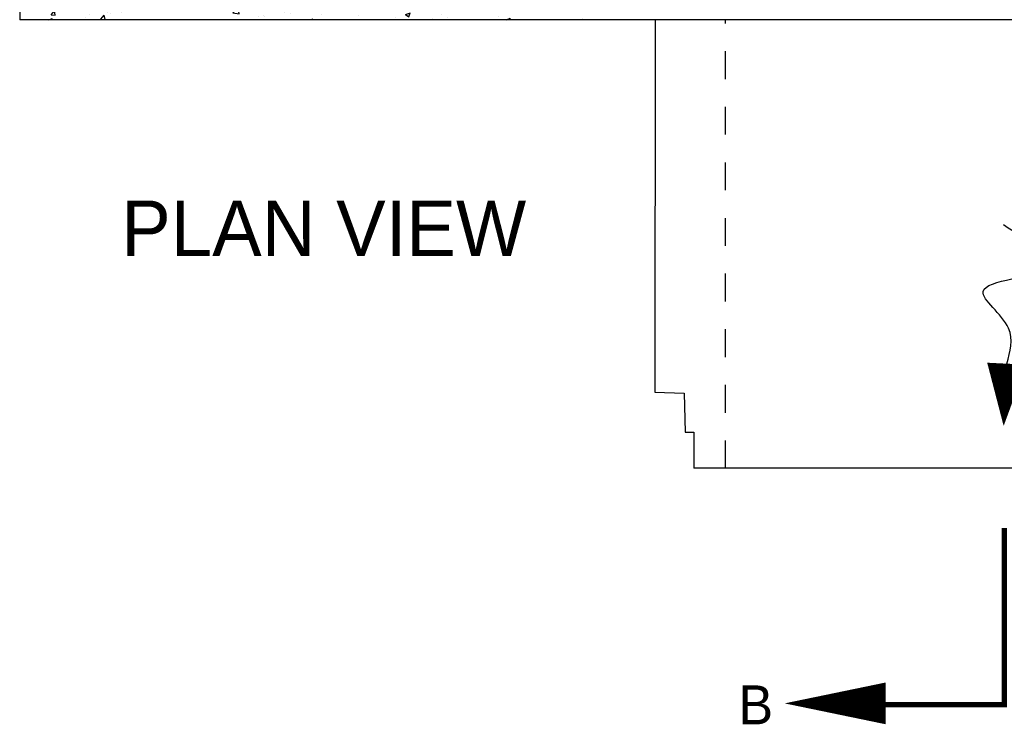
# Model space of a CAD drawing. Header units: feet. Extents: x 6 to 192, y 3 to 30.
# Tile 12 of 30: x 48.81 to 52.35, y 17.22 to 19.75. Entities that reach past the tile are written whole.
import ezdxf

# ---------------------------------------------------------------- set-up
doc = ezdxf.new("R2010")
doc.units = ezdxf.units.FT
doc.header["$MEASUREMENT"] = 0
doc.linetypes.add('B', pattern=[0.3, 0.25, -0.05])
doc.linetypes.add('F', pattern=[0.15, 0.1, -0.05])
for name, color, linetype in [('D-TEXT', 9, 'Continuous'), ('DETAIL', 50, 'Continuous'), ('P-HATCH', 247, 'Continuous')]:
    doc.layers.add(name, color=color, linetype=linetype)
doc.styles.add('Slanted-Normal', font='font31.shx', dxfattribs={"height": 0.14})
doc.styles.get("Standard").update_dxf_attribs({"font": 'ARIAL_0.TTF'})

msp = doc.modelspace()

# ---------------------------------------------------------------- hatches: boundary and pattern name
at = {"layer": 'P-HATCH'}
h = msp.add_hatch(dxfattribs=at)
h.set_pattern_fill('AR-CONC', color=256, scale=0.025)
h.set_pattern_definition([(50, (0, 0), (0.17931505, -0.01568803), [0.01875, -0.20625]), (355, (0, 0), (-0.03468783, 0.18804803), [0.015, -0.165]), (100.45144, (0.01494, -0.0013), (0.1446272, 0.17236), [0.01593505, -0.1752855]), (46.1842, (0, 0.05), (0.2668103, -0.0413798), [0.028125, -0.309375]), (96.63564, (0.02223, 0.04655), (0.2336655, 0.2435297), [0.0239026, -0.2629284]), (351.18416, (0, 0.05), (0.2336655, 0.2435297), [0.0225, -0.2475]), (21, (0.025, 0.0375), (0.14922676, -0.10065472), [0.01875, -0.20625]), (326, (0.025, 0.0375), (0.06082883, 0.1812875), [0.015, -0.165]), (71.45144, (0.03744, 0.02911), (0.2100556, 0.0806328), [0.01593505, -0.1752855]), (37.5, (0, 0), (0.003039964, 0.08322346), [0, -0.163, 0, -0.1675, 0, -0.165625]), (7.5, (0, 0), (0.06576738, 0.09860293), [0, -0.0955, 0, -0.15925, 0, -0.063125]), (327.5, (-0.05575, 0), (0.13345561, -0.00563872), [0, -0.0625, 0, -0.195, 0, -0.25875]), (317.5, (-0.08075, 0), (0.14579654, 0.02502625), [0, -0.08125, 0, -0.1295, 0, -0.18375])])
edge = h.paths.add_edge_path()
edge.add_line((50.84889, 19.96298), (49.23035, 19.96298))
edge.add_arc((49.23431, 20.17606), 0.21312, 181.06192, 268.93519, ccw=False)
edge.add_line((49.02122, 20.17211), (49.02122, 20.19198))
edge.add_line((49.02122, 20.19198), (48.81373, 20.19198))
edge.add_line((48.81373, 20.19198), (48.81373, 19.75351))
edge.add_line((48.81373, 19.75351), (50.84876, 19.75366))
edge.add_line((50.84876, 19.75366), (50.84889, 19.96298))

# ---------------------------------------------------------------- linework, layer by layer
at = {"layer": 'D-TEXT', "linetype": 'B'}
msp.add_lwpolyline([(51.9007, 17.29024, 0.01875, 0.01875, 0), (52.35414, 17.29024, 0.01875, 0.01875, 0), (52.35414, 17.92549, 0, 0, 0)], format="xyseb", dxfattribs=at)
at = {"layer": 'D-TEXT', "linetype": 'Continuous'}
msp.add_lwpolyline([(51.56416, 17.29458, 0, 0.15, 0), (51.927, 17.29458, 0.15, 0.15, 0)], format="xyseb", dxfattribs=at)
at = {"layer": 'DETAIL', "linetype": 'Continuous'}
for p, q in [((51.09876, 19.75351), (51.09797, 18.41415)), ((51.09797, 18.41415), (51.20341, 18.41066)), ((51.20341, 18.41066), (51.20708, 18.26963)), ((51.20708, 18.26963), (51.23742, 18.26961)), ((51.23742, 18.26961), (51.23808, 18.14073)), ((51.35174, 18.14012), (51.23808, 18.14034))]:
    msp.add_line(p, q, dxfattribs=at)
at = {"layer": 'DETAIL', "linetype": 'F', "ltscale": 0.0625}
msp.add_line((51.35174, 18.14012), (51.35174, 19.75351), dxfattribs=at)
at = {"layer": 'DETAIL', "linetype": 'Continuous'}
for points in [[(48.81373, 20.19198), (48.81373, 19.75351)], [(52.3087, 19.75351), (48.81373, 19.75351)], [(55.89455, 19.75351), (51.89455, 19.75351)], [(53.35654, 18.14095), (51.35174, 18.14012)]]:
    msp.add_lwpolyline(points, dxfattribs=at)
at = {"layer": 'DETAIL', "flags": 128}
msp.add_lwpolyline([(52.35177, 18.29222, 0, 0.14062, 0), (52.36283, 18.51637, 0.14062, 0.14062, 0)], format="xyseb", dxfattribs=at)
at = {"layer": 'DETAIL'}
msp.add_spline([(52.36283, 18.51637), (52.36915, 18.64455), (52.27819, 18.77572), (52.5055, 18.85913), (52.35088, 19.01544)], degree=3, dxfattribs=at)

# ---------------------------------------------------------------- texts
at = {"layer": 'D-TEXT', "insert": (49.90677, 19.1032), "char_height": 0.2, "attachment_point": 2}
msp.add_mtext('{\\Ffont31|c0;PLAN VIEW}', dxfattribs=at)
at = {"layer": 'D-TEXT', "insert": (51.39802, 17.35929), "char_height": 0.14, "width": 13.501106, "attachment_point": 1, "style": 'Slanted-Normal'}
msp.add_mtext('B', dxfattribs=at)

doc.saveas('drawing.dxf')
